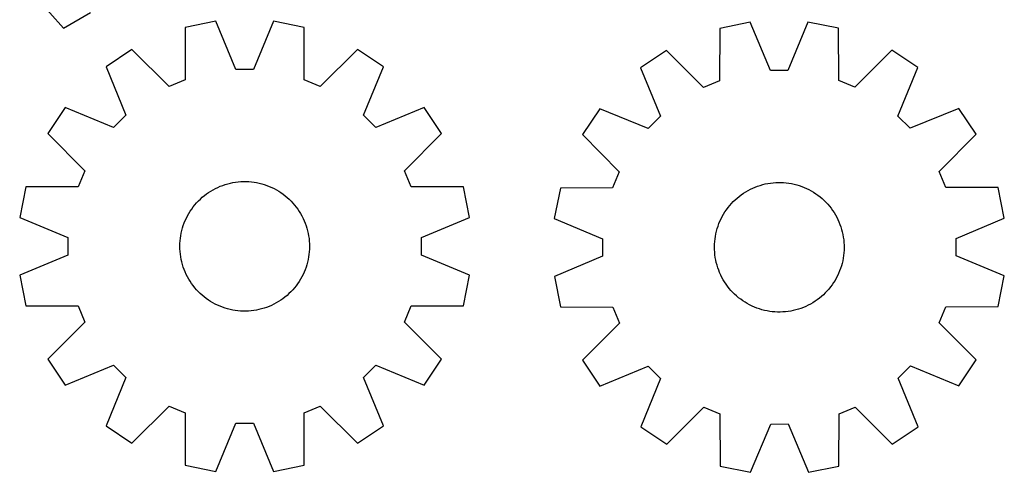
# Model space of a CAD drawing. Header units: millimetres. Extents: x 7 to 1243, y 7 to 1516.
# Tile 8 of 26: x 879 to 1243, y 7 to 174. Entities that reach past the tile are written whole.
import ezdxf

# ---------------------------------------------------------------- set-up
doc = ezdxf.new("R2010")
doc.units = ezdxf.units.MM
doc.layers.add('CUT', color=7, linetype='CONTINUOUS', true_color=0x000000)

msp = doc.modelspace()

# ---------------------------------------------------------------- linework, layer by layer
at = {"layer": 'CUT'}
for p, q in [((882.251099, 185.487932), (895.063824, 170.952579)), ((895.063824, 170.952579), (905.059738, 176.711674)), ((951.486879, 173.501143), (940.172278, 171.250529)), ((958.963569, 155.625418), (951.486879, 173.501143)), ((972.870088, 173.501142), (965.393397, 155.625418)), ((984.184689, 171.250528), (972.870088, 173.501142)), ((1149.397212, 173.151494), (1138.084614, 170.89083)), ((1156.889779, 155.282419), (1149.397212, 173.151494)), ((1170.780412, 173.17049), (1163.319604, 155.288131)), ((1182.097008, 170.929928), (1170.780412, 173.17049)), ((940.172278, 171.250529), (940.10546, 151.874307)), ((984.251506, 151.874307), (984.184689, 171.250528)), ((1138.084614, 170.89083), (1138.035009, 151.514557)), ((1182.181038, 151.553773), (1182.097008, 170.929928)), ((920.416769, 163.067529), (910.824713, 156.658323)), ((934.165073, 149.413719), (920.416769, 163.067529)), ((1003.940197, 163.067528), (990.191893, 149.413718)), ((1013.532253, 156.658321), (1003.940197, 163.067528)), ((1118.336383, 162.690284), (1108.750024, 156.272559)), ((1132.096811, 149.048692), (1118.336383, 162.690284)), ((1201.859778, 162.764481), (1188.123608, 149.098463)), ((1211.457524, 156.363797), (1201.859778, 162.764481)), ((910.824713, 156.658323), (918.17794, 138.731458)), ((965.393397, 155.625418), (958.963569, 155.625418)), ((1006.179025, 138.731457), (1013.532253, 156.658321)), ((1108.750024, 156.272559), (1116.119174, 138.352234)), ((1163.319604, 155.288131), (1156.889779, 155.282419)), ((1204.120224, 138.430408), (1211.457524, 156.363797)), ((940.10546, 151.874307), (934.165073, 149.413719)), ((990.191893, 149.413718), (984.251506, 151.874307)), ((1138.035009, 151.514557), (1132.096811, 149.048692)), ((1188.123608, 149.098463), (1182.181038, 151.553773)), ((895.704501, 141.538111), (889.295294, 131.946056)), ((913.631365, 134.184883), (895.704501, 141.538111)), ((918.17794, 138.731458), (913.631365, 134.184883)), ((1010.7256, 134.184882), (1006.179025, 138.731457)), ((1028.652465, 141.538109), (1010.7256, 134.184882)), ((1035.061671, 131.946053), (1028.652465, 141.538109)), ((1093.64325, 141.138921), (1087.242567, 131.541176)), ((1111.576639, 133.801622), (1093.64325, 141.138921)), ((1226.591162, 141.257023), (1208.670836, 133.887874)), ((1233.008887, 131.670665), (1226.591162, 141.257023)), ((1116.119174, 138.352234), (1111.576639, 133.801622)), ((1208.670836, 133.887874), (1204.120224, 138.430408)), ((889.295294, 131.946056), (902.949104, 118.197751)), ((1021.407861, 118.197749), (1035.061671, 131.946053)), ((1087.242567, 131.541176), (1100.908585, 117.805006)), ((1219.367295, 117.910236), (1233.008887, 131.670665)), ((902.949104, 118.197751), (900.488515, 112.257364)), ((1023.868449, 112.257362), (1021.407861, 118.197749)), ((1100.908585, 117.805006), (1098.453274, 111.862436)), ((1221.83316, 111.972038), (1219.367295, 117.910236)), ((954.064321, 112.77107), (954.992355, 113.083239)), ((954.992355, 113.083239), (955.932349, 113.357294)), ((955.932349, 113.357294), (956.882739, 113.592781)), ((956.882739, 113.592781), (957.841943, 113.789306)), ((957.841943, 113.789306), (958.808365, 113.946543)), ((958.808365, 113.946543), (959.780396, 114.064231)), ((959.780396, 114.064231), (960.756419, 114.142172)), ((960.756419, 114.142172), (961.734809, 114.180239)), ((961.734809, 114.180239), (962.713937, 114.178366)), ((962.713937, 114.178366), (963.692173, 114.136558)), ((963.692173, 114.136558), (964.667891, 114.054883)), ((964.667891, 114.054883), (965.639465, 113.933479)), ((965.639465, 113.933479), (966.605278, 113.772546)), ((966.605278, 113.772546), (967.563724, 113.572353)), ((967.563724, 113.572353), (968.513206, 113.333233)), ((968.513206, 113.333233), (969.452145, 113.055584)), ((969.452145, 113.055584), (970.378978, 112.739868)), ((1153.073203, 112.773183), (1154.014343, 113.043278)), ((1154.014343, 113.043278), (1154.965716, 113.274759)), ((1154.965716, 113.274759), (1155.92574, 113.467243)), ((1155.92574, 113.467243), (1156.892816, 113.620409)), ((1156.892816, 113.620409), (1157.865334, 113.734001)), ((1157.865334, 113.734001), (1158.841676, 113.807832)), ((1158.841676, 113.807832), (1159.820217, 113.841777)), ((1159.820217, 113.841777), (1160.799329, 113.83578)), ((1160.799329, 113.83578), (1161.777381, 113.789853)), ((1161.777381, 113.789853), (1162.752746, 113.70407)), ((1162.752746, 113.70407), (1163.7238, 113.578574)), ((1163.7238, 113.578574), (1164.688927, 113.413575)), ((1164.688927, 113.413575), (1165.646521, 113.209348)), ((1165.646521, 113.209348), (1166.594988, 112.966231)), ((881.112294, 112.190547), (878.861679, 100.875946)), ((900.488515, 112.257364), (881.112294, 112.190547)), ((947.25064, 108.97688), (948.029584, 109.570126)), ((948.029584, 109.570126), (948.832078, 110.131107)), ((948.832078, 110.131107), (949.656785, 110.658888)), ((949.656785, 110.658888), (950.502334, 111.152591)), ((950.502334, 111.152591), (951.367316, 111.611395)), ((951.367316, 111.611395), (952.250292, 112.034536)), ((952.250292, 112.034536), (953.149793, 112.421309)), ((953.149793, 112.421309), (954.064321, 112.77107)), ((970.378978, 112.739868), (971.292161, 112.386611)), ((971.292161, 112.386611), (972.190176, 111.9964)), ((972.190176, 111.9964), (973.071528, 111.569885)), ((973.071528, 111.569885), (973.934749, 111.107776)), ((973.934749, 111.107776), (974.778402, 110.610842)), ((974.778402, 110.610842), (975.601085, 110.07991)), ((975.601085, 110.07991), (976.401427, 109.515864)), ((976.401427, 109.515864), (977.178096, 108.919643)), ((1043.244671, 112.190544), (1023.868449, 112.257362)), ((1045.495285, 100.875943), (1043.244671, 112.190544)), ((1079.07712, 111.778406), (1076.836558, 100.461809)), ((1098.453274, 111.862436), (1079.07712, 111.778406)), ((1146.095699, 109.289426), (1146.900548, 109.847022)), ((1146.900548, 109.847022), (1147.72747, 110.371325)), ((1147.72747, 110.371325), (1148.575091, 110.861463)), ((1148.575091, 110.861463), (1149.441998, 111.31662)), ((1149.441998, 111.31662), (1150.326748, 111.736038)), ((1150.326748, 111.736038), (1151.22787, 112.119019)), ((1151.22787, 112.119019), (1152.143863, 112.464926)), ((1152.143863, 112.464926), (1153.073203, 112.773183)), ((1166.594988, 112.966231), (1167.532749, 112.68463)), ((1167.532749, 112.68463), (1168.458244, 112.365013)), ((1168.458244, 112.365013), (1169.369931, 112.007913)), ((1169.369931, 112.007913), (1170.266295, 111.613924)), ((1170.266295, 111.613924), (1171.145842, 111.183701)), ((1171.145842, 111.183701), (1172.007109, 110.71796)), ((1172.007109, 110.71796), (1172.848663, 110.217477)), ((1172.848663, 110.217477), (1173.669102, 109.683085)), ((1173.669102, 109.683085), (1174.467061, 109.115674)), ((1241.209433, 111.922433), (1221.83316, 111.972038)), ((1243.470097, 100.609835), (1241.209433, 111.922433)), ((943.753047, 105.563006), (944.395655, 106.301755)), ((944.395655, 106.301755), (945.067861, 107.013679)), ((945.067861, 107.013679), (945.768545, 107.697591)), ((945.768545, 107.697591), (946.496542, 108.352355)), ((946.496542, 108.352355), (947.25064, 108.97688)), ((977.178096, 108.919643), (977.9298, 108.292238)), ((977.9298, 108.292238), (978.655287, 107.634695)), ((978.655287, 107.634695), (979.35335, 106.948107)), ((979.35335, 106.948107), (980.022828, 106.233618)), ((980.022828, 106.233618), (980.662605, 105.492416)), ((1141.802323, 105.300353), (1142.448036, 106.036389)), ((1142.448036, 106.036389), (1143.123234, 106.745475)), ((1143.123234, 106.745475), (1143.826793, 107.426431)), ((1143.826793, 107.426431), (1144.557541, 108.078123)), ((1144.557541, 108.078123), (1145.314263, 108.699466)), ((1145.314263, 108.699466), (1146.095699, 109.289426)), ((1174.467061, 109.115674), (1175.241212, 108.516186)), ((1175.241212, 108.516186), (1175.990267, 107.885621)), ((1175.990267, 107.885621), (1176.712978, 107.225028)), ((1176.712978, 107.225028), (1177.408144, 106.535507)), ((1177.408144, 106.535507), (1178.074606, 105.818204)), ((1178.074606, 105.818204), (1178.711256, 105.074314)), ((941.019588, 101.511353), (941.49921, 102.364968)), ((941.49921, 102.364968), (942.01325, 103.19831)), ((942.01325, 103.19831), (942.560852, 104.009991)), ((942.560852, 104.009991), (943.141107, 104.79866)), ((943.141107, 104.79866), (943.753047, 105.563006)), ((980.662605, 105.492416), (981.271617, 104.725735)), ((981.271617, 104.725735), (981.848851, 103.934852)), ((981.848851, 103.934852), (982.393345, 103.121082)), ((982.393345, 103.121082), (982.904194, 102.28578)), ((982.904194, 102.28578), (983.380547, 101.430337)), ((1139.051824, 101.260248), (1139.535036, 102.111836)), ((1139.535036, 102.111836), (1140.052581, 102.943005)), ((1140.052581, 102.943005), (1140.603598, 103.752373)), ((1140.603598, 103.752373), (1141.187169, 104.538591)), ((1141.187169, 104.538591), (1141.802323, 105.300353)), ((1178.711256, 105.074314), (1179.317034, 104.305075)), ((1179.317034, 104.305075), (1179.890932, 103.511768)), ((1179.890932, 103.511768), (1180.431994, 102.695712)), ((1180.431994, 102.695712), (1180.93932, 101.858267)), ((878.861679, 100.875946), (896.737404, 93.399255)), ((939.460368, 97.92303), (939.794925, 98.843229)), ((939.794925, 98.843229), (940.166736, 99.749017)), ((940.166736, 99.749017), (940.575184, 100.638885)), ((940.575184, 100.638885), (941.019588, 101.511353)), ((983.380547, 101.430337), (983.82161, 100.556176)), ((983.82161, 100.556176), (984.226652, 99.664752)), ((984.226652, 99.664752), (984.594996, 98.757549)), ((984.594996, 98.757549), (984.92603, 97.836076)), ((1027.61956, 93.399253), (1045.495285, 100.875943)), ((1076.836558, 100.461809), (1094.718917, 93.001002)), ((1137.477505, 97.678524), (1137.815934, 98.597306)), ((1137.815934, 98.597306), (1138.191557, 99.50152)), ((1138.191557, 99.50152), (1138.603749, 100.38966)), ((1138.603749, 100.38966), (1139.051824, 101.260248)), ((1180.93932, 101.858267), (1181.412066, 101.000825)), ((1181.412066, 101.000825), (1181.849444, 100.124814)), ((1181.849444, 100.124814), (1182.250727, 99.231692)), ((1182.250727, 99.231692), (1182.615247, 98.322945)), ((1225.601022, 93.117269), (1243.470097, 100.609835)), ((938.504883, 94.12905), (938.685484, 95.09138)), ((938.685484, 95.09138), (938.905186, 96.045543)), ((938.905186, 96.045543), (939.163624, 96.98995)), ((939.163624, 96.98995), (939.460368, 97.92303)), ((984.92603, 97.836076), (985.219203, 96.901868)), ((985.219203, 96.901868), (985.474027, 95.956479)), ((985.474027, 95.956479), (985.690077, 95.001483)), ((985.690077, 95.001483), (985.866996, 94.03847)), ((1136.50605, 93.888602), (1136.690702, 94.850163)), ((1136.690702, 94.850163), (1136.914421, 95.803392)), ((1136.914421, 95.803392), (1137.176834, 96.746702)), ((1137.176834, 96.746702), (1137.477505, 97.678524)), ((1182.615247, 98.322945), (1182.942397, 97.400086)), ((1182.942397, 97.400086), (1183.231633, 96.464652)), ((1183.231633, 96.464652), (1183.482473, 95.518198)), ((1183.482473, 95.518198), (1183.6945, 94.562301)), ((896.737404, 93.399255), (896.737403, 86.969427)), ((938.178526, 90.23024), (938.200371, 91.209126)), ((938.200371, 91.209126), (938.262125, 92.186307)), ((938.262125, 92.186307), (938.363685, 93.160155)), ((938.363685, 93.160155), (938.504883, 94.12905)), ((985.866996, 94.03847), (986.004486, 93.069041)), ((986.004486, 93.069041), (986.102321, 92.094812)), ((986.102321, 92.094812), (986.160337, 91.117402)), ((1027.61956, 86.969425), (1027.61956, 93.399253)), ((1094.718917, 93.001002), (1094.724628, 86.571176)), ((1136.189243, 90.969986), (1136.255112, 91.946898)), ((1136.255112, 91.946898), (1136.360773, 92.92031)), ((1136.360773, 92.92031), (1136.50605, 93.888602)), ((1183.6945, 94.562301), (1183.867361, 93.598551)), ((1183.867361, 93.598551), (1184.000768, 92.628552)), ((1184.000768, 92.628552), (1184.094499, 91.653919)), ((1184.094499, 91.653919), (1184.148398, 90.676274)), ((1225.606733, 86.687443), (1225.601022, 93.117269)), ((938.196626, 89.251278), (938.178526, 90.23024)), ((938.254642, 88.273868), (938.196626, 89.251278)), ((938.352477, 87.299639), (938.254642, 88.273868)), ((986.094839, 88.182373), (985.993278, 87.208525)), ((986.156593, 89.159554), (986.094839, 88.182373)), ((986.178438, 90.13844), (986.156593, 89.159554)), ((986.160337, 91.117402), (986.178438, 90.13844)), ((1136.163275, 89.991201), (1136.189243, 90.969986)), ((1136.177252, 89.012171), (1136.163275, 89.991201)), ((1136.231151, 88.034526), (1136.177252, 89.012171)), ((1136.324882, 87.059893), (1136.231151, 88.034526)), ((1184.070538, 87.741547), (1183.964877, 86.768135)), ((1184.136407, 88.718458), (1184.070538, 87.741547)), ((1184.162375, 89.697244), (1184.136407, 88.718458)), ((1184.148398, 90.676274), (1184.162375, 89.697244)), ((896.737403, 86.969427), (878.861679, 79.492737)), ((938.489968, 86.33021), (938.352477, 87.299639)), ((938.666886, 85.367197), (938.489968, 86.33021)), ((938.882937, 84.412201), (938.666886, 85.367197)), ((939.137761, 83.466812), (938.882937, 84.412201)), ((985.451778, 84.323137), (985.193339, 83.37873)), ((985.67148, 85.2773), (985.451778, 84.323137)), ((985.85208, 86.239629), (985.67148, 85.2773)), ((985.993278, 87.208525), (985.85208, 86.239629)), ((1045.495284, 79.492734), (1027.61956, 86.969425)), ((1094.724628, 86.571176), (1076.855553, 79.078609)), ((1136.458289, 86.089894), (1136.324882, 87.059893)), ((1136.63115, 85.126144), (1136.458289, 86.089894)), ((1136.843177, 84.170246), (1136.63115, 85.126144)), ((1137.094017, 83.223793), (1136.843177, 84.170246)), ((1183.411229, 83.885053), (1183.148816, 82.941743)), ((1183.634948, 84.838282), (1183.411229, 83.885053)), ((1183.8196, 85.799842), (1183.634948, 84.838282)), ((1183.964877, 86.768135), (1183.8196, 85.799842)), ((1243.489092, 79.226635), (1225.606733, 86.687443)), ((939.430934, 82.532604), (939.137761, 83.466812)), ((939.761968, 81.611131), (939.430934, 82.532604)), ((940.130312, 80.703928), (939.761968, 81.611131)), ((940.535353, 79.812504), (940.130312, 80.703928)), ((984.190228, 80.619663), (983.78178, 79.729794)), ((984.562039, 81.52545), (984.190228, 80.619663)), ((984.896595, 82.44565), (984.562039, 81.52545)), ((985.193339, 83.37873), (984.896595, 82.44565)), ((1137.383253, 82.288358), (1137.094017, 83.223793)), ((1137.710403, 81.3655), (1137.383253, 82.288358)), ((1138.074923, 80.456753), (1137.710403, 81.3655)), ((1138.476206, 79.563631), (1138.074923, 80.456753)), ((1182.509716, 81.091139), (1182.134093, 80.186925)), ((1182.848144, 82.009921), (1182.509716, 81.091139)), ((1183.148816, 82.941743), (1182.848144, 82.009921)), ((878.861679, 79.492737), (881.112293, 68.178136)), ((940.976417, 78.938343), (940.535353, 79.812504)), ((941.45277, 78.082899), (940.976417, 78.938343)), ((941.963618, 77.247598), (941.45277, 78.082899)), ((942.508113, 76.433828), (941.963618, 77.247598)), ((982.343714, 77.17037), (981.796111, 76.358689)), ((982.857754, 78.003712), (982.343714, 77.17037)), ((983.337375, 78.857327), (982.857754, 78.003712)), ((983.78178, 79.729794), (983.337375, 78.857327)), ((1043.24467, 68.178133), (1045.495284, 79.492734)), ((1076.855553, 79.078609), (1079.116217, 67.766012)), ((1138.913584, 78.68762), (1138.476206, 79.563631)), ((1139.38633, 77.830178), (1138.913584, 78.68762)), ((1139.893656, 76.992732), (1139.38633, 77.830178)), ((1140.434718, 76.176677), (1139.893656, 76.992732)), ((1180.273068, 76.74544), (1179.722052, 75.936072)), ((1180.790614, 77.576609), (1180.273068, 76.74544)), ((1181.273826, 78.428196), (1180.790614, 77.576609)), ((1181.721901, 79.298785), (1181.273826, 78.428196)), ((1182.134093, 80.186925), (1181.721901, 79.298785)), ((1241.24853, 67.910039), (1243.489092, 79.226635)), ((943.085346, 75.642945), (942.508113, 76.433828)), ((943.694359, 74.876264), (943.085346, 75.642945)), ((944.334136, 74.135062), (943.694359, 74.876264)), ((945.003613, 73.420573), (944.334136, 74.135062)), ((945.701676, 72.733985), (945.003613, 73.420573)), ((979.289103, 73.355001), (978.588419, 72.671089)), ((979.961309, 74.066925), (979.289103, 73.355001)), ((980.603916, 74.805674), (979.961309, 74.066925)), ((981.215857, 75.57002), (980.603916, 74.805674)), ((981.796111, 76.358689), (981.215857, 75.57002)), ((1141.008616, 75.383369), (1140.434718, 76.176677)), ((1141.614394, 74.61413), (1141.008616, 75.383369)), ((1142.251044, 73.870241), (1141.614394, 74.61413)), ((1142.917506, 73.152938), (1142.251044, 73.870241)), ((1143.612671, 72.463416), (1142.917506, 73.152938)), ((1177.202416, 72.942969), (1176.498857, 72.262014)), ((1177.877613, 73.652055), (1177.202416, 72.942969)), ((1178.523327, 74.388092), (1177.877613, 73.652055)), ((1179.138481, 75.149853), (1178.523327, 74.388092)), ((1179.722052, 75.936072), (1179.138481, 75.149853)), ((946.427164, 72.076442), (945.701676, 72.733985)), ((947.178868, 71.449037), (946.427164, 72.076442)), ((947.955537, 70.852815), (947.178868, 71.449037)), ((948.755879, 70.288769), (947.955537, 70.852815)), ((949.578561, 69.757837), (948.755879, 70.288769)), ((950.422215, 69.260903), (949.578561, 69.757837)), ((974.700178, 69.709792), (973.85463, 69.216089)), ((975.524886, 70.237573), (974.700178, 69.709792)), ((976.327379, 70.798554), (975.524886, 70.237573)), ((977.106323, 71.3918), (976.327379, 70.798554)), ((977.860422, 72.016325), (977.106323, 71.3918)), ((978.588419, 72.671089), (977.860422, 72.016325)), ((1144.335383, 71.802823), (1143.612671, 72.463416)), ((1145.084438, 71.172258), (1144.335383, 71.802823)), ((1145.858589, 70.572771), (1145.084438, 71.172258)), ((1146.656548, 70.005359), (1145.858589, 70.572771)), ((1147.476987, 69.470967), (1146.656548, 70.005359)), ((1148.318541, 68.970484), (1147.476987, 69.470967)), ((1172.598179, 69.317119), (1171.750559, 68.826981)), ((1173.425102, 69.841423), (1172.598179, 69.317119)), ((1174.229951, 70.399018), (1173.425102, 69.841423)), ((1175.011387, 70.988979), (1174.229951, 70.399018)), ((1175.768109, 71.610322), (1175.011387, 70.988979)), ((1176.498857, 72.262014), (1175.768109, 71.610322)), ((881.112293, 68.178136), (900.488514, 68.111318)), ((900.488514, 68.111318), (902.949103, 62.170931)), ((951.285436, 68.798794), (950.422215, 69.260903)), ((952.166787, 68.37228), (951.285436, 68.798794)), ((953.064802, 67.982069), (952.166787, 68.37228)), ((953.977986, 67.628811), (953.064802, 67.982069)), ((954.904818, 67.313095), (953.977986, 67.628811)), ((955.843757, 67.035447), (954.904818, 67.313095)), ((956.79324, 66.796327), (955.843757, 67.035447)), ((957.751685, 66.596134), (956.79324, 66.796327)), ((958.717499, 66.435201), (957.751685, 66.596134)), ((959.689073, 66.313796), (958.717499, 66.435201)), ((960.66479, 66.232122), (959.689073, 66.313796)), ((961.643027, 66.190314), (960.66479, 66.232122)), ((962.622155, 66.188441), (961.643027, 66.190314)), ((963.600545, 66.226507), (962.622155, 66.188441)), ((964.576567, 66.304449), (963.600545, 66.226507)), ((965.548599, 66.422136), (964.576567, 66.304449)), ((966.515021, 66.579374), (965.548599, 66.422136)), ((967.474225, 66.775899), (966.515021, 66.579374)), ((968.424615, 67.011385), (967.474225, 66.775899)), ((969.364609, 67.285441), (968.424615, 67.011385)), ((970.292642, 67.597609), (969.364609, 67.285441)), ((971.207171, 67.947371), (970.292642, 67.597609)), ((972.106672, 68.334144), (971.207171, 67.947371)), ((972.989648, 68.757285), (972.106672, 68.334144)), ((973.85463, 69.216089), (972.989648, 68.757285)), ((1021.40786, 62.170929), (1023.868449, 68.111316)), ((1023.868449, 68.111316), (1043.24467, 68.178133)), ((1079.116217, 67.766012), (1098.49249, 67.716407)), ((1098.49249, 67.716407), (1100.958355, 61.778208)), ((1149.179808, 68.504744), (1148.318541, 68.970484)), ((1150.059355, 68.074521), (1149.179808, 68.504744)), ((1150.955719, 67.680531), (1150.059355, 68.074521)), ((1151.867406, 67.323431), (1150.955719, 67.680531)), ((1152.792901, 67.003815), (1151.867406, 67.323431)), ((1153.730662, 66.722214), (1152.792901, 67.003815)), ((1154.679129, 66.479097), (1153.730662, 66.722214)), ((1155.636723, 66.274869), (1154.679129, 66.479097)), ((1156.60185, 66.10987), (1155.636723, 66.274869)), ((1157.572904, 65.984375), (1156.60185, 66.10987)), ((1158.548269, 65.898592), (1157.572904, 65.984375)), ((1159.526321, 65.852664), (1158.548269, 65.898592)), ((1160.505433, 65.846668), (1159.526321, 65.852664)), ((1161.483974, 65.880613), (1160.505433, 65.846668)), ((1162.460316, 65.954443), (1161.483974, 65.880613)), ((1163.432834, 66.068036), (1162.460316, 65.954443)), ((1164.39991, 66.221202), (1163.432834, 66.068036)), ((1165.359934, 66.413685), (1164.39991, 66.221202)), ((1166.311307, 66.645167), (1165.359934, 66.413685)), ((1167.252447, 66.915261), (1166.311307, 66.645167)), ((1168.181787, 67.223518), (1167.252447, 66.915261)), ((1169.09778, 67.569425), (1168.181787, 67.223518)), ((1169.998902, 67.952407), (1169.09778, 67.569425)), ((1170.883652, 68.371825), (1169.998902, 67.952407)), ((1171.750559, 68.826981), (1170.883652, 68.371825)), ((1219.417065, 61.883439), (1221.872376, 67.826009)), ((1221.872376, 67.826009), (1241.24853, 67.910039)), ((902.949103, 62.170931), (889.295292, 48.422627)), ((1035.06167, 48.422624), (1021.40786, 62.170929)), ((1100.958355, 61.778208), (1087.316763, 48.01778)), ((1233.083083, 48.147269), (1219.417065, 61.883439)), ((889.295292, 48.422627), (895.704499, 38.830571)), ((1028.652463, 38.830568), (1035.06167, 48.422624)), ((1087.316763, 48.01778), (1093.734488, 38.431421)), ((1226.6824, 38.549523), (1233.083083, 48.147269)), ((895.704499, 38.830571), (913.631363, 46.183798)), ((913.631363, 46.183798), (918.177938, 41.637223)), ((1006.179024, 41.637221), (1010.725599, 46.183796)), ((1010.725599, 46.183796), (1028.652463, 38.830568)), ((1093.734488, 38.431421), (1111.654814, 45.800571)), ((1111.654814, 45.800571), (1116.205426, 41.258037)), ((1204.206476, 41.336211), (1208.749011, 45.886823)), ((1208.749011, 45.886823), (1226.6824, 38.549523)), ((918.177938, 41.637223), (910.82471, 23.710359)), ((1013.532251, 23.710357), (1006.179024, 41.637221)), ((1116.205426, 41.258037), (1108.868126, 23.324647)), ((1211.575626, 23.415886), (1204.206476, 41.336211)), ((920.416766, 17.301152), (934.165071, 30.954962)), ((934.165071, 30.954962), (940.105458, 28.494373)), ((984.251504, 28.494372), (990.19189, 30.954961)), ((990.19189, 30.954961), (1003.940195, 17.30115)), ((1118.465872, 16.923964), (1132.202042, 30.589982)), ((1132.202042, 30.589982), (1138.144612, 28.134671)), ((1182.290641, 28.173888), (1188.228839, 30.639752)), ((1188.228839, 30.639752), (1201.989267, 16.998161)), ((940.105458, 28.494373), (940.172275, 9.118152)), ((984.184686, 9.118151), (984.251504, 28.494372)), ((1138.144612, 28.134671), (1138.228642, 8.758517)), ((1182.241036, 8.797615), (1182.290641, 28.173888)), ((910.82471, 23.710359), (920.416766, 17.301152)), ((951.486876, 6.867537), (958.963567, 24.743262)), ((958.963567, 24.743262), (965.393395, 24.743262)), ((965.393395, 24.743262), (972.870085, 6.867537)), ((1003.940195, 17.30115), (1013.532251, 23.710357)), ((1108.868126, 23.324647), (1118.465872, 16.923964)), ((1149.545238, 6.517955), (1157.006046, 24.400314)), ((1157.006046, 24.400314), (1163.435871, 24.406026)), ((1163.435871, 24.406026), (1170.928438, 6.53695)), ((1201.989267, 16.998161), (1211.575626, 23.415886)), ((940.172275, 9.118152), (951.486876, 6.867537)), ((972.870085, 6.867537), (984.184686, 9.118151)), ((1138.228642, 8.758517), (1149.545238, 6.517955)), ((1170.928438, 6.53695), (1182.241036, 8.797615))]:
    msp.add_line(p, q, dxfattribs=at)

doc.saveas('drawing.dxf')
